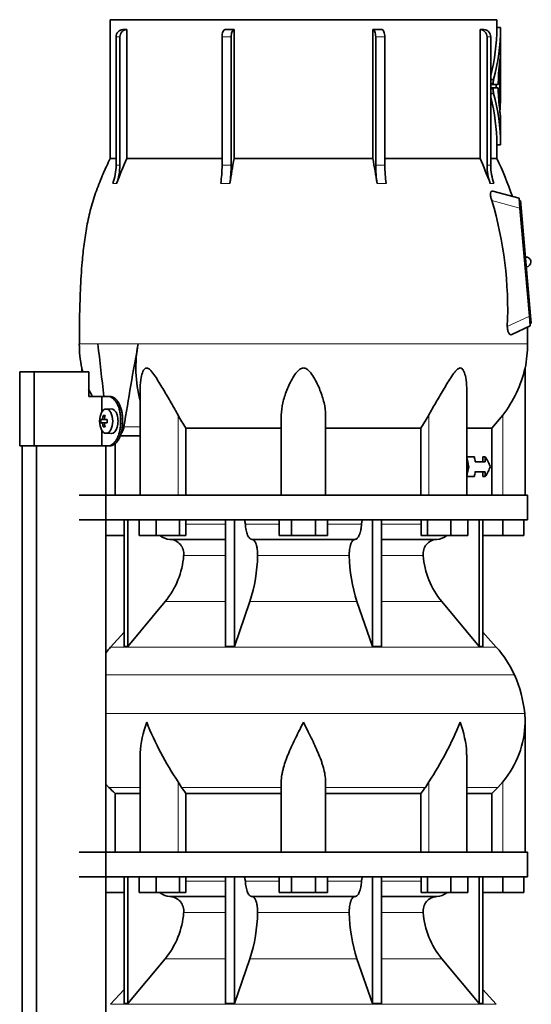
# Model space of a CAD drawing. Header units: millimetres. Extents: x 148 to 904, y -3609 to 2379.
# Tile 27 of 28: x 602 to 810, y 1573 to 1973. Entities that reach past the tile are written whole.
import ezdxf

# ---------------------------------------------------------------- set-up
doc = ezdxf.new("R2010")
doc.units = ezdxf.units.MM
for name, color, linetype in [('M5X8_UNI7687', 7, 'Continuous'), ('MID_134-17', 7, 'Continuous'), ('VSI134_DIFFUSORE', 7, 'Continuous'), ('VSI134_TERMINALE', 7, 'Continuous'), ('VSI134_TESTATA', 7, 'Continuous')]:
    doc.layers.add(name, color=color, linetype=linetype)

# ---------------------------------------------------------------- blocks, each defined once
blk = doc.blocks.new('SE3')
at = {"layer": 'M5X8_UNI7687', "color": 7, "linetype": 'Continuous', "lineweight": 35}
for p, q in [((639.24, 1815.18), (637.15, 1815.11)), ((635.98, 1812.52), (636.64, 1811.98)), ((635.08, 1810.88), (637.31, 1810.72)), ((635.08, 1809.49), (637.31, 1809.65)), ((635.98, 1807.85), (636.64, 1808.39)), ((636.82, 1810.9), (637.63, 1810.81)), ((637.63, 1809.56), (636.82, 1809.47)), ((637.15, 1805.25), (639.24, 1805.19))]:
    blk.add_line(p, q, dxfattribs=at)
at = {"layer": 'M5X8_UNI7687', "color": 4, "linetype": 'Continuous', "lineweight": 9}
for p, q in [((635.8, 1811.39), (636.59, 1811.31)), ((637.31, 1810.72), (635.53, 1810.89)), ((635.53, 1809.47), (637.31, 1809.65)), ((636.58, 1809.05), (635.8, 1808.98)), ((636.84, 1810.89), (637.63, 1810.81)), ((637.63, 1809.56), (636.84, 1809.47))]:
    blk.add_line(p, q, dxfattribs=at)
at = {"layer": 'M5X8_UNI7687', "color": 7, "linetype": 'Continuous', "lineweight": 35}
blk.add_arc((644.33, 1810.18), 9.27, 175.7167, 184.2833, dxfattribs=at)
blk.add_ellipse((637.19, 1810.18), major_axis=(0, 4.93), ratio=0.544639, dxfattribs=at)
for centre, major_axis, ratio, start_param, end_param in [((639.29, 1810.18), (0, -5), 0.544639, 0, 3.159643), ((644.56, 1810.18), (0, 10), 0.882948, 1.335108, 1.449667), ((642.64, 1807.12), (-7.92, 4.79), 0.318449, -0.559729, -0.410036), ((644.39, 1810.18), (0, 10), 0.788011, 1.335108, 1.449667), ((644.48, 1810.03), (-9.97, 0.73), 0.047468, -0.453089, -0.33853), ((644.48, 1810.34), (-9.97, -0.73), 0.047468, 0.33853, 0.453089), ((644.56, 1810.18), (0, -10), 0.882948, 4.833518, 4.948078), ((642.64, 1813.25), (-7.92, -4.79), 0.318449, 0.410036, 0.559729), ((644.39, 1810.18), (0, -10), 0.788011, 4.833518, 4.948078), ((644.48, 1810.03), (-9.97, 0.73), 0.047468, -0.809907, -0.695348), ((644.48, 1810.34), (-9.97, -0.73), 0.047468, 0.695348, 0.809907), ((637.3, 1811.22), (0.975, -0.099), 0.510424, 4.771824, 5.100533), ((637.3, 1809.15), (0.975, 0.099), 0.510424, 1.182652, 1.511361), ((640.97, 1810.18), (0, 9.26), 0.361923, 1.49595, 1.645642)]:
    blk.add_ellipse(centre, major_axis=major_axis, ratio=ratio, start_param=start_param, end_param=end_param, dxfattribs=at)
for points in [[(635.53, 1810.89), (635.54, 1810.89), (635.55, 1810.9), (635.57, 1810.9), (635.59, 1810.92), (635.62, 1810.93), (635.64, 1810.95), (635.66, 1810.98), (635.68, 1811.01), (635.7, 1811.04), (635.72, 1811.08), (635.73, 1811.12), (635.75, 1811.16), (635.76, 1811.2), (635.77, 1811.25), (635.78, 1811.29), (635.79, 1811.34), (635.8, 1811.37), (635.8, 1811.39)], [(636.57, 1811.39), (636.57, 1811.37), (636.57, 1811.34), (636.57, 1811.29), (636.57, 1811.25), (636.58, 1811.2), (636.59, 1811.16), (636.6, 1811.12), (636.61, 1811.08), (636.63, 1811.04), (636.65, 1811.01), (636.68, 1810.98), (636.7, 1810.95), (636.73, 1810.93), (636.75, 1810.92), (636.78, 1810.9), (636.81, 1810.9), (636.83, 1810.89), (636.84, 1810.89)], [(635.8, 1808.98), (635.8, 1808.99), (635.79, 1809.03), (635.78, 1809.08), (635.77, 1809.12), (635.76, 1809.16), (635.75, 1809.21), (635.73, 1809.25), (635.72, 1809.29), (635.7, 1809.33), (635.68, 1809.36), (635.66, 1809.39), (635.64, 1809.42), (635.62, 1809.44), (635.59, 1809.45), (635.57, 1809.46), (635.55, 1809.47), (635.54, 1809.47), (635.53, 1809.47)], [(636.84, 1809.47), (636.83, 1809.47), (636.81, 1809.47), (636.78, 1809.46), (636.75, 1809.45), (636.73, 1809.44), (636.7, 1809.42), (636.68, 1809.39), (636.65, 1809.36), (636.63, 1809.33), (636.61, 1809.29), (636.6, 1809.25), (636.59, 1809.21), (636.58, 1809.16), (636.57, 1809.12), (636.57, 1809.08), (636.57, 1809.03), (636.57, 1808.99), (636.57, 1808.98)]]:
    blk.add_open_spline(points, degree=3, dxfattribs=at)
at = {"layer": 'MID_134-17', "color": 7, "linetype": 'Continuous', "lineweight": 35}
for p, q in [((603.09, 1800.18), (603.09, -681.32)), ((608.89, 1800.18), (608.89, -681.32)), ((637.02, -681.32), (637.02, 1800.18)), ((637.09, 1780.18), (637.09, 1800.18)), ((637.09, 1635.18), (637.09, 1770.18)), ((637.09, 1490.18), (637.09, 1625.18))]:
    blk.add_line(p, q, dxfattribs=at)
at = {"layer": 'VSI134_DIFFUSORE', "color": 7, "linetype": 'Continuous', "lineweight": 35}
for p, q in [((808.29, 1780.18), (626.29, 1780.18)), ((808.29, 1770.18), (808.29, 1780.18)), ((626.29, 1770.18), (808.29, 1770.18)), ((644.46, 1770.18), (644.46, 1718.73)), ((645.99, 1770.18), (645.99, 1718.73)), ((650.53, 1763.78), (650.53, 1770.18)), ((657.47, 1763.78), (657.47, 1770.18)), ((666.95, 1763.78), (666.95, 1770.18)), ((669.49, 1763.78), (669.49, 1770.18)), ((685.59, 1770.18), (685.59, 1718.73)), ((689.28, 1770.18), (689.28, 1718.73)), ((707.47, 1763.78), (707.47, 1770.18)), ((712.38, 1763.78), (712.38, 1770.18)), ((722.19, 1763.78), (722.19, 1770.18)), ((727.1, 1763.78), (727.1, 1770.18)), ((745.29, 1770.18), (745.29, 1718.73)), ((748.98, 1770.18), (748.98, 1718.73)), ((765.08, 1763.78), (765.08, 1770.18)), ((767.62, 1763.78), (767.62, 1770.18)), ((777.1, 1763.78), (777.1, 1770.18)), ((784.04, 1763.78), (784.04, 1770.18)), ((788.58, 1770.18), (788.58, 1718.73)), ((790.11, 1770.18), (790.11, 1718.73)), ((798.29, 1763.78), (798.29, 1770.18)), ((806.79, 1763.78), (806.79, 1770.18)), ((644.46, 1763.78), (637.09, 1763.78)), ((657.47, 1763.78), (650.53, 1763.78)), ((666.95, 1763.78), (657.47, 1763.78)), ((669.49, 1763.78), (666.95, 1763.78)), ((712.38, 1763.78), (707.47, 1763.78)), ((722.19, 1763.78), (712.38, 1763.78)), ((727.1, 1763.78), (722.19, 1763.78)), ((767.62, 1763.78), (765.08, 1763.78)), ((777.1, 1763.78), (767.62, 1763.78)), ((784.04, 1763.78), (777.1, 1763.78)), ((798.29, 1763.78), (790.11, 1763.78)), ((806.79, 1763.78), (798.29, 1763.78)), ((663.11, 1762.18), (685.59, 1762.18)), ((696.38, 1762.18), (738.2, 1762.18)), ((748.98, 1762.18), (771.46, 1762.18)), ((645.99, 1718.73), (661.14, 1736.94)), ((689.28, 1718.73), (695.56, 1736.94)), ((739.01, 1736.94), (745.29, 1718.73)), ((773.43, 1736.94), (788.58, 1718.73)), ((644.46, 1724.5), (638.99, 1718.43)), ((795.58, 1718.43), (790.11, 1724.5)), ((644.46, 1718.73), (645.99, 1718.73)), ((685.59, 1718.73), (689.28, 1718.73)), ((745.29, 1718.73), (748.98, 1718.73)), ((788.58, 1718.73), (790.11, 1718.73)), ((807.29, 1635.18), (807.29, 1687.92)), ((651.01, 1674.54), (651.01, 1635.18)), ((783.56, 1635.18), (783.56, 1674.54)), ((667.8, 1661.48), (666.37, 1663.78)), ((708.29, 1635.18), (708.29, 1663.78)), ((726.29, 1635.18), (726.29, 1663.78)), ((768.2, 1663.78), (766.78, 1661.48)), ((798.29, 1663.78), (796.28, 1661.48)), ((638.3, 1661.48), (637.09, 1662.86)), ((640.81, 1659.04), (651.01, 1659.04)), ((640.81, 1635.18), (640.81, 1659.04)), ((669.58, 1659.04), (708.29, 1659.04)), ((669.58, 1635.18), (669.58, 1659.04)), ((726.29, 1659.04), (765, 1659.04)), ((765, 1659.04), (765, 1635.18)), ((783.56, 1659.04), (793.76, 1659.04)), ((793.76, 1659.04), (793.76, 1635.18)), ((808.29, 1635.18), (626.29, 1635.18)), ((808.29, 1625.18), (808.29, 1635.18)), ((626.29, 1625.18), (808.29, 1625.18)), ((644.46, 1625.18), (644.46, 1573.73)), ((645.99, 1625.18), (645.99, 1573.73)), ((650.53, 1618.78), (650.53, 1625.18)), ((657.47, 1618.78), (657.47, 1625.18)), ((666.95, 1618.78), (666.95, 1625.18)), ((669.49, 1618.78), (669.49, 1625.18)), ((685.59, 1625.18), (685.59, 1573.73)), ((689.28, 1625.18), (689.28, 1573.73)), ((707.47, 1618.78), (707.47, 1625.18)), ((712.38, 1618.78), (712.38, 1625.18)), ((722.19, 1618.78), (722.19, 1625.18)), ((727.1, 1618.78), (727.1, 1625.18)), ((745.29, 1625.18), (745.29, 1573.73)), ((748.98, 1625.18), (748.98, 1573.73)), ((765.08, 1618.78), (765.08, 1625.18)), ((767.62, 1618.78), (767.62, 1625.18)), ((777.1, 1618.78), (777.1, 1625.18)), ((784.04, 1618.78), (784.04, 1625.18)), ((788.58, 1625.18), (788.58, 1573.73)), ((790.11, 1625.18), (790.11, 1573.73)), ((798.29, 1618.78), (798.29, 1625.18)), ((806.79, 1618.78), (806.79, 1625.18)), ((644.46, 1618.78), (637.09, 1618.78)), ((657.47, 1618.78), (650.53, 1618.78)), ((666.95, 1618.78), (657.47, 1618.78)), ((663.11, 1617.18), (685.59, 1617.18)), ((669.49, 1618.78), (666.95, 1618.78)), ((696.38, 1617.18), (738.2, 1617.18)), ((712.38, 1618.78), (707.47, 1618.78)), ((722.19, 1618.78), (712.38, 1618.78)), ((727.1, 1618.78), (722.19, 1618.78)), ((748.98, 1617.18), (771.46, 1617.18)), ((767.62, 1618.78), (765.08, 1618.78)), ((777.1, 1618.78), (767.62, 1618.78)), ((784.04, 1618.78), (777.1, 1618.78)), ((798.29, 1618.78), (790.11, 1618.78)), ((806.79, 1618.78), (798.29, 1618.78)), ((645.99, 1573.73), (661.14, 1591.94)), ((689.28, 1573.73), (695.56, 1591.94)), ((739.01, 1591.94), (745.29, 1573.73)), ((773.43, 1591.94), (788.58, 1573.73)), ((644.46, 1579.5), (638.99, 1573.43)), ((795.58, 1573.43), (790.11, 1579.5)), ((644.46, 1573.73), (645.99, 1573.73)), ((685.59, 1573.73), (689.28, 1573.73)), ((745.29, 1573.73), (748.98, 1573.73)), ((788.58, 1573.73), (790.11, 1573.73))]:
    blk.add_line(p, q, dxfattribs=at)
at = {"layer": 'VSI134_DIFFUSORE', "color": 4, "linetype": 'Continuous', "lineweight": 9}
for p, q in [((669.49, 1768.41), (685.59, 1768.41)), ((693.71, 1768.41), (707.47, 1768.41)), ((727.1, 1768.41), (740.86, 1768.41)), ((748.98, 1768.41), (765.08, 1768.41)), ((685.59, 1755.64), (668.66, 1755.64)), ((735.9, 1755.64), (698.68, 1755.64)), ((765.91, 1755.64), (748.98, 1755.64)), ((661.14, 1736.94), (685.59, 1736.94)), ((695.56, 1736.94), (739.01, 1736.94)), ((748.98, 1736.94), (773.43, 1736.94)), ((638.99, 1718.43), (795.58, 1718.43)), ((802.95, 1707.17), (637.09, 1707.17)), ((637.09, 1691.54), (807.11, 1691.54)), ((666.37, 1635.18), (666.37, 1663.78)), ((768.2, 1635.18), (768.2, 1663.78)), ((798.29, 1635.18), (798.29, 1663.78)), ((651.01, 1661.48), (638.3, 1661.48)), ((708.29, 1661.48), (667.8, 1661.48)), ((726.29, 1661.48), (766.78, 1661.48)), ((783.56, 1661.48), (796.28, 1661.48)), ((669.49, 1623.41), (685.59, 1623.41)), ((693.71, 1623.41), (707.47, 1623.41)), ((727.1, 1623.41), (740.86, 1623.41)), ((748.98, 1623.41), (765.08, 1623.41)), ((685.59, 1610.64), (668.66, 1610.64)), ((735.9, 1610.64), (698.68, 1610.64)), ((765.91, 1610.64), (748.98, 1610.64)), ((661.14, 1591.94), (685.59, 1591.94)), ((695.56, 1591.94), (739.01, 1591.94)), ((748.98, 1591.94), (773.43, 1591.94)), ((638.99, 1573.43), (795.58, 1573.43))]:
    blk.add_line(p, q, dxfattribs=at)
at = {"layer": 'VSI134_DIFFUSORE', "color": 7, "linetype": 'Continuous', "lineweight": 35}
for centre, radius, start, end in [((663.34, 1768.86), 6.68, 230.2819, 268.0094), ((771.22, 1768.87), 6.69, 272.0607, 309.722), ((662.83, 1756.32), 5.87, 353.3223, 87.2173), ((771.72, 1756.34), 5.85, 92.5772, 186.8833), ((635.35, 1758.16), 33.4, 320.5472, 355.6594), ((633.72, 1756.84), 64.97, 342.1602, 358.9354), ((802.36, 1757.09), 66.48, 181.2569, 197.6475), ((799.32, 1758.21), 33.51, 184.3996, 219.3938), ((671.69, 1688.98), 44, 138, 141.8316), ((762.89, 1688.98), 44, 24.4088, 42), ((758.33, 1686.92), 49, 5.4174, 24.4088), ((768.79, 1687.91), 38.5, 359.9671, 5.4174), ((779.47, 1738.85), 135.74, 202.0412, 213.5763), ((655.1, 1738.85), 135.74, 326.4237, 337.9588), ((768.63, 1688.58), 38.66, 320.0894, 359.0042), ((700.91, 1683.7), 39.88, 213.8582, 218.2062), ((733.66, 1683.7), 39.88, 321.7938, 326.1418), ((663.34, 1623.86), 6.68, 230.2819, 268.0094), ((662.83, 1611.32), 5.87, 353.3223, 87.2173), ((771.72, 1611.34), 5.85, 92.5772, 186.8833), ((771.22, 1623.87), 6.69, 272.0607, 309.722), ((635.35, 1613.16), 33.4, 320.5472, 355.6594), ((633.72, 1611.84), 64.97, 342.1602, 358.9354), ((802.36, 1612.09), 66.48, 181.2569, 197.6475), ((799.32, 1613.21), 33.51, 184.3996, 219.3938)]:
    blk.add_arc(centre, radius, start, end, dxfattribs=at)
for points, knots in [([(692.95, 1770.18), (693, 1770.18), (693.05, 1770.17), (693.14, 1770.13), (693.18, 1770.1), (693.31, 1769.97), (693.39, 1769.84), (693.53, 1769.51), (693.59, 1769.32), (693.68, 1768.89), (693.7, 1768.65), (693.71, 1768.41)], [0, 0, 0, 0, 0.125, 0.125, 0.25, 0.25, 0.5, 0.5, 0.75, 0.75, 1, 1, 1, 1]), ([(696.38, 1762.18), (696.22, 1762.18), (696.05, 1762.22), (695.81, 1762.34), (695.73, 1762.39), (695.58, 1762.5), (695.5, 1762.57), (695.27, 1762.79), (695.12, 1762.98), (694.84, 1763.43), (694.71, 1763.68), (694.47, 1764.24), (694.36, 1764.56), (694.16, 1765.23), (694.07, 1765.59), (693.92, 1766.34), (693.86, 1766.74), (693.77, 1767.56), (693.73, 1767.98), (693.71, 1768.41)], [0, 0, 0, 0, 0.125, 0.125, 0.1875, 0.1875, 0.25, 0.25, 0.375, 0.375, 0.5, 0.5, 0.625, 0.625, 0.75, 0.75, 0.875, 0.875, 1, 1, 1, 1]), ([(740.86, 1768.41), (740.84, 1767.98), (740.81, 1767.56), (740.74, 1766.95), (740.71, 1766.75), (740.65, 1766.36), (740.61, 1766.16), (740.5, 1765.59), (740.41, 1765.24), (740.27, 1764.73), (740.21, 1764.57), (740.1, 1764.26), (740.04, 1764.11), (739.86, 1763.68), (739.73, 1763.43), (739.45, 1762.99), (739.3, 1762.8), (739, 1762.49), (738.84, 1762.38), (738.52, 1762.22), (738.36, 1762.18), (738.2, 1762.18)], [0, 0, 0, 0, 0.125, 0.125, 0.1875, 0.1875, 0.25, 0.25, 0.375, 0.375, 0.4375, 0.4375, 0.5, 0.5, 0.625, 0.625, 0.75, 0.75, 0.875, 0.875, 1, 1, 1, 1]), ([(740.86, 1768.41), (740.87, 1768.65), (740.9, 1768.88), (740.96, 1769.21), (740.99, 1769.31), (741.04, 1769.5), (741.07, 1769.59), (741.14, 1769.76), (741.18, 1769.83), (741.26, 1769.95), (741.3, 1770.01), (741.39, 1770.1), (741.44, 1770.13), (741.53, 1770.17), (741.57, 1770.18), (741.62, 1770.18)], [0, 0, 0, 0, 0.25, 0.25, 0.375, 0.375, 0.5, 0.5, 0.625, 0.625, 0.75, 0.75, 0.875, 0.875, 1, 1, 1, 1]), ([(696.38, 1762.18), (696.46, 1762.18), (696.54, 1762.17), (696.7, 1762.13), (696.78, 1762.1), (697.01, 1761.97), (697.16, 1761.84), (697.45, 1761.51), (697.59, 1761.3), (697.78, 1760.94), (697.85, 1760.81), (697.97, 1760.53), (698.02, 1760.38), (698.19, 1759.93), (698.28, 1759.59), (698.4, 1759.06), (698.44, 1758.87), (698.51, 1758.49), (698.54, 1758.3), (698.61, 1757.71), (698.65, 1757.3), (698.69, 1756.47), (698.69, 1756.05), (698.68, 1755.64)], [0, 0, 0, 0, 0.0625, 0.0625, 0.125, 0.125, 0.25, 0.25, 0.375, 0.375, 0.4375, 0.4375, 0.5, 0.5, 0.625, 0.625, 0.6875, 0.6875, 0.75, 0.75, 0.875, 0.875, 1, 1, 1, 1]), ([(735.9, 1755.64), (735.88, 1756.05), (735.89, 1756.47), (735.92, 1757.09), (735.93, 1757.29), (735.96, 1757.7), (735.99, 1757.9), (736.06, 1758.49), (736.13, 1758.87), (736.25, 1759.41), (736.3, 1759.58), (736.39, 1759.92), (736.49, 1760.24), (736.61, 1760.53), (736.72, 1760.81), (736.79, 1760.94), (736.98, 1761.3), (737.12, 1761.51), (737.41, 1761.84), (737.57, 1761.97), (737.88, 1762.14), (738.04, 1762.18), (738.2, 1762.18)], [0, 0, 0, 0, 0.125, 0.125, 0.1875, 0.1875, 0.25, 0.25, 0.375, 0.375, 0.4375, 0.4375, 0.5, 0.5625, 0.5625, 0.625, 0.625, 0.75, 0.75, 0.875, 0.875, 1, 1, 1, 1]), ([(651.01, 1674.53), (651.01, 1674.86), (651.02, 1675.18), (651.17, 1679.55), (652.15, 1683.76), (653.65, 1687.91)], [0.4601729, 0.4601729, 0.4601729, 0.4601729, 0.5, 0.5, 1, 1, 1, 1]), ([(708.29, 1663.78), (708.29, 1664.7), (708.38, 1665.63), (708.62, 1667.08), (708.71, 1667.57), (708.93, 1668.54), (709.06, 1669.03), (709.47, 1670.51), (709.79, 1671.5), (710.34, 1673), (710.53, 1673.51), (710.92, 1674.53), (711.13, 1675.04), (712.21, 1677.6), (713.16, 1679.64), (714.67, 1682.73), (715.18, 1683.75), (715.96, 1685.31), (716.23, 1685.83), (716.62, 1686.61), (716.82, 1687), (717.02, 1687.39), (717.15, 1687.65), (717.22, 1687.78), (717.29, 1687.91)], [0, 0, 0, 0, 0.125, 0.125, 0.1875, 0.1875, 0.25, 0.25, 0.375, 0.375, 0.4375, 0.4375, 0.5, 0.5, 0.75, 0.75, 0.875, 0.875, 0.9375, 0.9375, 0.96875, 0.984375, 0.984375, 1, 1, 1, 1]), ([(726.29, 1663.78), (726.29, 1664.7), (726.2, 1665.63), (725.88, 1667.53), (725.66, 1668.5), (725.25, 1669.98), (725.1, 1670.48), (724.78, 1671.48), (724.61, 1671.98), (724.07, 1673.49), (723.67, 1674.49), (722.82, 1676.52), (722.37, 1677.54), (721.43, 1679.59), (720.93, 1680.63), (719.92, 1682.71), (719.4, 1683.74), (718.61, 1685.3), (718.35, 1685.82), (717.95, 1686.6), (717.82, 1686.87), (717.55, 1687.39), (717.42, 1687.65), (717.29, 1687.91)], [0, 0, 0, 0, 0.125, 0.125, 0.25, 0.25, 0.3125, 0.3125, 0.375, 0.375, 0.5, 0.5, 0.625, 0.625, 0.75, 0.75, 0.875, 0.875, 0.9375, 0.9375, 0.96875, 0.96875, 1, 1, 1, 1]), ([(783.56, 1674.53), (783.56, 1674.86), (783.56, 1675.18), (783.41, 1679.55), (782.42, 1683.76), (780.93, 1687.91)], [0.4601729, 0.4601729, 0.4601729, 0.4601729, 0.5, 0.5, 1, 1, 1, 1]), ([(692.95, 1625.18), (693, 1625.18), (693.05, 1625.17), (693.14, 1625.13), (693.18, 1625.1), (693.31, 1624.97), (693.39, 1624.84), (693.53, 1624.51), (693.59, 1624.32), (693.68, 1623.89), (693.7, 1623.65), (693.71, 1623.41)], [0, 0, 0, 0, 0.125, 0.125, 0.25, 0.25, 0.5, 0.5, 0.75, 0.75, 1, 1, 1, 1]), ([(696.38, 1617.18), (696.22, 1617.18), (696.05, 1617.22), (695.81, 1617.34), (695.73, 1617.39), (695.58, 1617.5), (695.5, 1617.57), (695.27, 1617.79), (695.12, 1617.98), (694.84, 1618.43), (694.71, 1618.68), (694.47, 1619.24), (694.36, 1619.56), (694.16, 1620.23), (694.07, 1620.59), (693.92, 1621.34), (693.86, 1621.74), (693.77, 1622.56), (693.73, 1622.98), (693.71, 1623.41)], [0, 0, 0, 0, 0.125, 0.125, 0.1875, 0.1875, 0.25, 0.25, 0.375, 0.375, 0.5, 0.5, 0.625, 0.625, 0.75, 0.75, 0.875, 0.875, 1, 1, 1, 1]), ([(740.86, 1623.41), (740.84, 1622.98), (740.81, 1622.56), (740.74, 1621.95), (740.71, 1621.75), (740.65, 1621.36), (740.61, 1621.16), (740.5, 1620.59), (740.41, 1620.24), (740.27, 1619.73), (740.21, 1619.57), (740.1, 1619.26), (740.04, 1619.11), (739.86, 1618.68), (739.73, 1618.43), (739.45, 1617.99), (739.3, 1617.8), (739, 1617.49), (738.84, 1617.38), (738.52, 1617.22), (738.36, 1617.18), (738.2, 1617.18)], [0, 0, 0, 0, 0.125, 0.125, 0.1875, 0.1875, 0.25, 0.25, 0.375, 0.375, 0.4375, 0.4375, 0.5, 0.5, 0.625, 0.625, 0.75, 0.75, 0.875, 0.875, 1, 1, 1, 1]), ([(740.86, 1623.41), (740.87, 1623.65), (740.9, 1623.88), (740.96, 1624.21), (740.99, 1624.31), (741.04, 1624.5), (741.07, 1624.59), (741.14, 1624.76), (741.18, 1624.83), (741.26, 1624.95), (741.3, 1625.01), (741.39, 1625.1), (741.44, 1625.13), (741.53, 1625.17), (741.57, 1625.18), (741.62, 1625.18)], [0, 0, 0, 0, 0.25, 0.25, 0.375, 0.375, 0.5, 0.5, 0.625, 0.625, 0.75, 0.75, 0.875, 0.875, 1, 1, 1, 1]), ([(696.38, 1617.18), (696.46, 1617.18), (696.54, 1617.17), (696.7, 1617.13), (696.78, 1617.1), (697.01, 1616.97), (697.16, 1616.84), (697.45, 1616.51), (697.59, 1616.3), (697.78, 1615.94), (697.85, 1615.81), (697.97, 1615.53), (698.02, 1615.38), (698.19, 1614.93), (698.28, 1614.59), (698.4, 1614.06), (698.44, 1613.87), (698.51, 1613.49), (698.54, 1613.3), (698.61, 1612.71), (698.65, 1612.3), (698.69, 1611.47), (698.69, 1611.05), (698.68, 1610.64)], [0, 0, 0, 0, 0.0625, 0.0625, 0.125, 0.125, 0.25, 0.25, 0.375, 0.375, 0.4375, 0.4375, 0.5, 0.5, 0.625, 0.625, 0.6875, 0.6875, 0.75, 0.75, 0.875, 0.875, 1, 1, 1, 1]), ([(735.9, 1610.64), (735.88, 1611.05), (735.89, 1611.47), (735.92, 1612.09), (735.93, 1612.29), (735.96, 1612.7), (735.99, 1612.9), (736.06, 1613.49), (736.13, 1613.87), (736.25, 1614.41), (736.3, 1614.58), (736.39, 1614.92), (736.49, 1615.24), (736.61, 1615.53), (736.72, 1615.81), (736.79, 1615.94), (736.98, 1616.3), (737.12, 1616.51), (737.41, 1616.84), (737.57, 1616.97), (737.88, 1617.14), (738.04, 1617.18), (738.2, 1617.18)], [0, 0, 0, 0, 0.125, 0.125, 0.1875, 0.1875, 0.25, 0.25, 0.375, 0.375, 0.4375, 0.4375, 0.5, 0.5625, 0.5625, 0.625, 0.625, 0.75, 0.75, 0.875, 0.875, 1, 1, 1, 1])]:
    blk.add_open_spline(points, degree=3, knots=knots, dxfattribs=at)
for points in [[(640.81, 1659.04), (639.94, 1659.82), (639.1, 1660.64), (638.3, 1661.48)], [(796.28, 1661.48), (795.47, 1660.64), (794.63, 1659.82), (793.76, 1659.04)]]:
    blk.add_open_spline(points, degree=3, dxfattribs=at)
at = {"layer": 'VSI134_TERMINALE', "color": 7, "linetype": 'Continuous', "lineweight": 35}
for p, q in [((608.01, 1830.18), (602.08, 1830.18)), ((602.08, 1800.18), (602.08, 1830.18)), ((630.1, 1830.18), (608.01, 1830.18)), ((608.01, 1800.18), (608.01, 1830.18)), ((630.1, 1830.18), (630.1, 1820.18)), ((635.41, 1820.18), (630.1, 1820.18)), ((635.41, 1820.18), (635.41, 1813.86)), ((637.97, 1820.18), (635.41, 1820.18)), ((637.97, 1820.18), (638.77, 1820.18)), ((643.04, 1809.18), (643.04, 1811.18)), ((643.84, 1809.18), (643.84, 1811.18)), ((635.41, 1806.51), (635.41, 1800.18)), ((608.01, 1800.18), (602.08, 1800.18)), ((635.41, 1800.18), (608.01, 1800.18)), ((637.97, 1800.18), (635.41, 1800.18)), ((638.77, 1800.18), (637.97, 1800.18))]:
    blk.add_line(p, q, dxfattribs=at)
at = {"layer": 'VSI134_TERMINALE', "color": 4, "linetype": 'Continuous', "lineweight": 9}
for p, q in [((643.04, 1811.18), (643.84, 1811.18)), ((643.84, 1809.18), (643.04, 1809.18))]:
    blk.add_line(p, q, dxfattribs=at)
at = {"layer": 'VSI134_TERMINALE', "color": 7, "linetype": 'Continuous', "lineweight": 35}
for points in [[(643.04, 1811.18), (643.04, 1811.78), (643, 1812.36), (642.9, 1813.23), (642.86, 1813.51), (642.75, 1814.08), (642.69, 1814.36), (642.49, 1815.18), (642.33, 1815.69), (641.94, 1816.67), (641.72, 1817.14), (641.24, 1817.97), (640.98, 1818.34), (640.56, 1818.83), (640.41, 1818.98), (640.12, 1819.26), (639.83, 1819.51), (639.52, 1819.71), (639.21, 1819.88), (639.06, 1819.95), (638.59, 1820.13), (638.28, 1820.18), (637.97, 1820.18)], [(638.77, 1820.18), (639.08, 1820.18), (639.39, 1820.13), (639.85, 1819.96), (640.01, 1819.89), (640.31, 1819.71), (640.47, 1819.61), (640.92, 1819.28), (641.21, 1819), (641.77, 1818.35), (642.03, 1817.97), (642.51, 1817.14), (642.73, 1816.69), (643.02, 1815.95), (643.12, 1815.69), (643.28, 1815.18), (643.43, 1814.64), (643.55, 1814.09), (643.65, 1813.53), (643.7, 1813.24), (643.8, 1812.37), (643.84, 1811.78), (643.84, 1811.18)], [(637.97, 1800.18), (638.28, 1800.18), (638.59, 1800.24), (639.05, 1800.41), (639.21, 1800.48), (639.51, 1800.65), (639.67, 1800.75), (640.12, 1801.09), (640.41, 1801.37), (640.97, 1802.02), (641.23, 1802.4), (641.72, 1803.23), (641.93, 1803.68), (642.23, 1804.42), (642.32, 1804.67), (642.48, 1805.19), (642.63, 1805.72), (642.75, 1806.28), (642.85, 1806.84), (642.9, 1807.13), (643, 1808), (643.04, 1808.59), (643.04, 1809.18)], [(643.84, 1809.18), (643.84, 1808.59), (643.8, 1808), (643.7, 1807.14), (643.65, 1806.86), (643.55, 1806.29), (643.49, 1806.01), (643.29, 1805.19), (643.12, 1804.67), (642.74, 1803.7), (642.52, 1803.23), (642.04, 1802.4), (641.78, 1802.03), (641.36, 1801.54), (641.21, 1801.38), (640.92, 1801.11), (640.63, 1800.86), (640.32, 1800.66), (640.02, 1800.49), (639.86, 1800.42), (639.39, 1800.24), (639.08, 1800.18), (638.77, 1800.18)]]:
    blk.add_open_spline(points, degree=3, knots=[0, 0, 0, 0, 0.125, 0.125, 0.1875, 0.1875, 0.25, 0.25, 0.375, 0.375, 0.5, 0.5, 0.625, 0.625, 0.6875, 0.6875, 0.75, 0.8125, 0.8125, 0.875, 0.875, 1, 1, 1, 1], dxfattribs=at)
at = {"layer": 'VSI134_TESTATA', "color": 7, "linetype": 'Continuous', "lineweight": 35}
for p, q in [((795.79, 1973.18), (638.79, 1973.18)), ((638.79, 1973.18), (638.79, 1916.84)), ((795.79, 1969.97), (795.79, 1973.18)), ((644.02, 1969.18), (645.55, 1969.18)), ((645.55, 1969.18), (645.55, 1916.84)), ((689.1, 1969.18), (689.1, 1916.84)), ((745.47, 1916.84), (745.47, 1969.18)), ((789.02, 1916.84), (789.02, 1969.18)), ((797.31, 1969.97), (795.79, 1969.97)), ((797.29, 1958.11), (797.29, 1969.97)), ((641.22, 1914.07), (641.22, 1966.18)), ((642.76, 1966.18), (642.76, 1914.07)), ((684.25, 1914.07), (684.25, 1966.18)), ((687.95, 1966.18), (687.95, 1914.07)), ((746.63, 1914.07), (746.63, 1966.18)), ((750.32, 1966.18), (750.32, 1914.07)), ((791.82, 1914.07), (791.82, 1966.18)), ((793.35, 1966.18), (793.35, 1914.07)), ((797.29, 1957.75), (797.29, 1957.75)), ((797.29, 1941.97), (797.29, 1957.75)), ((797.03, 1937.02), (797.03, 1952.76)), ((797.29, 1942.29), (797.29, 1952.59)), ((793.35, 1948.93), (794.48, 1948.93)), ((794.45, 1946.83), (793.35, 1946.83)), ((796.3, 1946.83), (794.45, 1946.83)), ((795.53, 1946.83), (795.53, 1945.54)), ((796.38, 1947.52), (796.38, 1947.3)), ((797.22, 1950.2), (797.22, 1950.71)), ((797.29, 1950.71), (797.22, 1950.71)), ((797.28, 1947.62), (797.28, 1950.21)), ((794.44, 1945.54), (793.35, 1945.54)), ((793.35, 1943.28), (794.49, 1943.28)), ((794.44, 1945.54), (796.3, 1945.54)), ((796.38, 1945.07), (796.38, 1944.85)), ((797.22, 1938.3), (797.22, 1945.08)), ((797.29, 1922.4), (797.29, 1934.21)), ((795.79, 1922.4), (797.31, 1922.4)), ((795.79, 1916.84), (795.79, 1922.4)), ((641.22, 1916.84), (638.79, 1916.84)), ((645.55, 1916.84), (684.25, 1916.84)), ((689.1, 1916.84), (745.47, 1916.84)), ((750.32, 1916.84), (789.02, 1916.84)), ((793.35, 1916.84), (795.79, 1916.84)), ((804.86, 1900.68), (794.23, 1903.53)), ((805.21, 1896.69), (804.86, 1900.68)), ((805.45, 1899.74), (804.95, 1899.69)), ((805.45, 1899.74), (805.71, 1896.75)), ((809.05, 1852.86), (805.21, 1896.69)), ((805.71, 1896.75), (809.54, 1852.92)), ((809.39, 1848.88), (809.05, 1852.86)), ((809.54, 1852.92), (809.8, 1849.93)), ((801.85, 1845.36), (809.39, 1848.88)), ((808.28, 1841.6), (808.21, 1848.32)), ((809.8, 1849.93), (809.31, 1849.88)), ((627.29, 1831.77), (627.29, 1830.18)), ((807.29, 1780.18), (807.29, 1831.77)), ((651.01, 1823.69), (651.01, 1780.18)), ((783.56, 1780.18), (783.56, 1823.7)), ((708.29, 1780.18), (708.29, 1812.65)), ((726.29, 1780.18), (726.29, 1812.65)), ((768.2, 1812.65), (765, 1807.37)), ((798.29, 1812.65), (793.76, 1807.37)), ((669.58, 1807.37), (708.29, 1807.37)), ((669.58, 1780.18), (669.58, 1807.37)), ((726.29, 1807.37), (765, 1807.37)), ((765, 1807.37), (765, 1780.18)), ((783.56, 1807.37), (793.76, 1807.37)), ((793.76, 1807.37), (793.76, 1780.18)), ((642.87, 1804.18), (651.01, 1804.18)), ((640.81, 1780.18), (640.81, 1801.14)), ((783.56, 1795.68), (783.63, 1795.68)), ((786.73, 1795.68), (783.63, 1795.68)), ((790.19, 1793.68), (790.19, 1795.68)), ((790.19, 1795.68), (791.11, 1795.68)), ((791.11, 1795.68), (791.11, 1793.68)), ((783.56, 1791.68), (784.4, 1791.68)), ((791.11, 1793.68), (787.06, 1793.68)), ((783.56, 1787.68), (783.63, 1787.68)), ((786.73, 1787.68), (783.63, 1787.68)), ((791.11, 1789.68), (787.06, 1789.68)), ((790.19, 1787.68), (790.19, 1789.68)), ((790.19, 1787.68), (791.11, 1787.68)), ((791.11, 1789.68), (791.11, 1787.68))]:
    blk.add_line(p, q, dxfattribs=at)
at = {"layer": 'VSI134_TESTATA', "color": 4, "linetype": 'Continuous', "lineweight": 9}
for p, q in [((797.29, 1969.82), (795.79, 1969.82)), ((642.76, 1966.18), (641.22, 1966.18)), ((687.95, 1966.18), (684.25, 1966.18)), ((750.32, 1966.18), (746.63, 1966.18)), ((793.35, 1966.18), (791.82, 1966.18)), ((797.03, 1952.76), (796.66, 1952.76)), ((797.04, 1953.15), (796.7, 1953.15)), ((797.27, 1952.59), (797.29, 1952.59)), ((794.31, 1947.38), (793.35, 1947.38)), ((797.27, 1950.6), (797.22, 1950.6)), ((794.3, 1945.03), (793.35, 1945.03)), ((797.29, 1942.29), (797.22, 1942.29)), ((797.29, 1941.93), (797.22, 1941.93)), ((797.29, 1922.54), (795.79, 1922.54)), ((640.3, 1906.74), (639.92, 1906.69)), ((640.3, 1906.74), (641.46, 1906.69)), ((684.63, 1906.74), (683.71, 1906.69)), ((684.63, 1906.74), (687.41, 1906.69)), ((748.08, 1906.74), (747.17, 1906.69)), ((748.08, 1906.74), (750.86, 1906.69)), ((793.5, 1906.74), (793.12, 1906.69)), ((793.5, 1906.74), (794.65, 1906.69)), ((805.21, 1896.69), (793.77, 1899.76)), ((805.71, 1896.75), (805.21, 1896.7)), ((800.06, 1848.67), (809.05, 1852.86)), ((809.54, 1852.92), (809.05, 1852.87)), ((634.19, 1841.61), (626.29, 1841.61)), ((633.83, 1841.6), (634.19, 1841.61)), ((634.19, 1841.61), (651.38, 1841.61)), ((651.38, 1841.6), (650.2, 1841.6)), ((651.38, 1841.6), (808.29, 1841.6)), ((666.37, 1780.18), (666.37, 1812.65)), ((768.2, 1780.18), (768.2, 1812.65)), ((798.29, 1780.18), (798.29, 1812.65)), ((644.4, 1807.89), (651.01, 1807.89))]:
    blk.add_line(p, q, dxfattribs=at)
at = {"layer": 'VSI134_TESTATA', "color": 7, "linetype": 'Continuous', "lineweight": 35}
for centre, radius, start, end in [((789.79, 616.75), 1352.43, 89.96758, 90.03242), ((715.2, 1970.2), 80.59, 345.9095, 359.7321), ((715.14, 1970.2), 82.15, 344.9898, 359.7358), ((803.06, 1969.86), 7.28, 179.1046, 180.2708), ((804.7, 1969.86), 7.42, 179.1214, 180.2657), ((884.12, 1945.56), 87.76, 172.0392, 178.7216), ((799.91, 1957.64), 2.62, 177.5536, 180.0422), ((801.5, 1952.79), 4.47, 175.3857, 180.3363), ((806.16, 1950.74), 8.94, 177.7058, 180.1487), ((801.57, 1947.36), 7.26, 167.5582, 179.8399), ((766.32, 1947.57), 30.96, 359.3581, 0.0868), ((800.43, 1944.8), 6.14, 177.8102, 194.3701), ((716.83, 1922.24), 80.46, 0.2159, 15.1552), ((875.59, 1946.3), 79.22, 181.0495, 187.0172), ((805.89, 1945.11), 8.67, 177.5714, 180.174), ((716.86, 1922.24), 78.93, 0.2176, 14.2541), ((473.58, 1942.04), 323.71, 359.9799, 0.044), ((802.29, 1936.03), 5.22, 175.4684, 184.8086), ((823.41, 1938.77), 26.52, 186.8163, 187.4797), ((824.62, 1938.94), 27.74, 186.9326, 189.8061), ((790.04, 1938.25), 7.18, 357.0176, 0.3416), ((804.88, 1922.51), 7.6, 179.748, 180.8649), ((851.64, 1827.77), 224.52, 156.6256, 159.4185), ((1132.49, 1837.51), 450.42, 169.8554, 171.1641), ((302.09, 1837.51), 450.42, 8.8359, 10.1446), ((582.93, 1827.77), 224.52, 20.5815, 23.3744), ((619.7, 1914.06), 21.52, 339.9832, 0.0362), ((621.23, 1914.06), 21.52, 339.9832, 0.0362), ((634.55, 1913.99), 49.7, 351.5576, 0.096), ((638.24, 1913.99), 49.7, 351.5576, 0.096), ((796.33, 1913.99), 49.7, 179.904, 188.4424), ((800.03, 1913.99), 49.7, 179.904, 188.4424), ((813.34, 1914.06), 21.52, 179.9638, 200.0168), ((814.87, 1914.06), 21.52, 179.9638, 200.0168), ((645.57, 1855.58), 154.64, 357.4417, 16.5999), ((807.63, 1874.83), 2, 0, 95), ((807.63, 1874.83), 2, 275, 0), ((675.15, 1841.6), 48.86, 179.997, 191.614), ((700.6, 1831.87), 51.33, 169.0652, 194.946), ((759.43, 1841.6), 48.86, 348.3836, 359.9992), ((677.54, 1843.75), 51.67, 193.411, 195.1814), ((757.03, 1843.75), 51.67, 322.9908, 346.589), ((677.54, 1843.75), 51.67, 203.2666, 207.1452), ((709.18, 1834.98), 48.27, 207.5442, 214.882)]:
    blk.add_arc(centre, radius, start, end, dxfattribs=at)
at = {"layer": 'VSI134_TESTATA', "color": 4, "linetype": 'Continuous', "lineweight": 9}
for centre, radius, start, end in [((641.99, 1908.21), 5.91, 82.5651, 97.4349), ((686.1, 1879.79), 34.33, 86.9151, 93.0849), ((748.48, 1879.79), 34.33, 86.9151, 93.0849), ((792.58, 1908.21), 5.91, 82.5651, 97.4349)]:
    blk.add_arc(centre, radius, start, end, dxfattribs=at)
at = {"layer": 'VSI134_TESTATA', "color": 7, "linetype": 'Continuous', "lineweight": 35}
for centre, major_axis, ratio, start_param, end_param in [((644, 1966.18), (0, -3), 0.92388, 3.133099, 4.712389), ((645.53, 1966.18), (0, -3), 0.92388, 3.133099, 4.712389), ((685.4, 1966.18), (0, -3), 0.382683, 3.133099, 4.712389), ((689.09, 1966.18), (0, -3), 0.382683, 3.133099, 4.712389), ((745.48, 1966.18), (0, -3), 0.382683, 1.570796, 3.150087), ((749.17, 1966.18), (0, -3), 0.382683, 1.570796, 3.150087), ((789.05, 1966.18), (0, -3), 0.92388, 1.570796, 3.150087), ((790.58, 1966.18), (0, -3), 0.92388, 1.570796, 3.150087), ((717.29, 1958.27), (80, 0), 0.822826, 6.205393, 6.273677), ((659.59, 1953.77), (137.7, 0), 0.647529, 6.253187, 6.27423), ((668.35, 1947.92), (128.93, 0), 0.616282, 6.252338, 6.274414), ((667.19, 1951.79), (130.1, 0), 0.620738, 6.258543, 6.268388), ((717.29, 1941.96), (80, 0), 0.950793, 6.241621, 6.282699), ((682.16, 1940.23), (115.13, 0), 0.553416, -0.059599, -0.03695), ((717.29, 1785.52), (-52.11, 339.42), 0.219797, 1.371178, 1.434831), ((717.29, 1785.52), (52.11, 339.42), 0.219797, 1.438638, 1.538622), ((191.81, 1762), (445.66, -468.57), 0.868163, 0.929446, 0.936037), ((178, 1778.6), (455.99, -479.52), 0.868157, 0.904938, 0.908156), ((717.29, 1798.35), (77.41, -20.53), 0.467437, 0.355072, 0.451875), ((191.81, 1821.37), (445.65, 468.57), 0.868163, -0.936043, -0.929452), ((717.29, 1785.02), (77.41, 20.53), 0.467437, -0.451875, -0.355072), ((177.92, 1804.78), (456.13, 479.47), 0.86817, -0.907936, -0.904719)]:
    blk.add_ellipse(centre, major_axis=major_axis, ratio=ratio, start_param=start_param, end_param=end_param, dxfattribs=at)
for points in [[(685.41, 1969.18), (686.63, 1969.18), (687.86, 1969.18), (689.1, 1969.18)], [(745.47, 1969.18), (746.71, 1969.18), (747.95, 1969.18), (749.17, 1969.18)], [(795.79, 1922.4), (795.79, 1922.4), (795.79, 1922.45), (795.79, 1922.54)], [(802.12, 1901.44), (800.27, 1906.8), (798.15, 1911.94), (795.77, 1916.87)]]:
    blk.add_open_spline(points, degree=3, dxfattribs=at)
for points, knots in [([(797.29, 1958.16), (797.29, 1958.16), (797.28, 1958.14), (797.27, 1958.09), (797.26, 1958), (797.24, 1957.88), (797.21, 1957.77), (797.2, 1957.72)], [0.6502249, 0.6502249, 0.6502249, 0.6502249, 0.7175421, 0.7882055, 0.8589882, 0.9296666, 1, 1, 1, 1]), ([(797.23, 1957.81), (797.23, 1957.82), (797.23, 1957.84), (797.24, 1957.87), (797.24, 1957.92), (797.25, 1957.95), (797.25, 1957.98), (797.26, 1957.99)], [0.35528944, 0.35528944, 0.35528944, 0.35528944, 0.36068975, 0.38115758, 0.40116308, 0.42070184, 0.43976949, 0.43976949, 0.43976949, 0.43976949]), ([(797.28, 1952.97), (797.28, 1953.03), (797.28, 1953.07), (797.28, 1953.1), (797.29, 1953.08), (797.29, 1953), (797.29, 1952.94), (797.29, 1952.78), (797.29, 1952.68), (797.29, 1952.59)], [0, 0, 0, 0, 0.25, 0.25, 0.5, 0.5, 0.75, 0.75, 1, 1, 1, 1]), ([(794.31, 1947.38), (794.31, 1947.24), (794.32, 1947.09), (794.37, 1946.89), (794.41, 1946.83), (794.45, 1946.83)], [0, 0, 0, 0, 0.5, 0.5, 1, 1, 1, 1]), ([(796.3, 1946.83), (796.32, 1946.83), (796.34, 1946.87), (796.37, 1947.05), (796.38, 1947.17), (796.38, 1947.3)], [0, 0, 0, 0, 0.5, 0.5, 1, 1, 1, 1]), ([(797.25, 1949.8), (797.24, 1949.75), (797.24, 1949.71), (797.24, 1949.69), (797.23, 1949.71), (797.23, 1949.79), (797.22, 1949.85), (797.22, 1950.01), (797.22, 1950.1), (797.22, 1950.2)], [0, 0, 0, 0, 0.25, 0.25, 0.5, 0.5, 0.75, 0.75, 1, 1, 1, 1]), ([(797.28, 1950.21), (797.28, 1950.3), (797.28, 1950.39), (797.28, 1950.55), (797.28, 1950.62), (797.28, 1950.7), (797.28, 1950.71), (797.28, 1950.69), (797.27, 1950.66), (797.27, 1950.6)], [0, 0, 0, 0, 0.25, 0.25, 0.5, 0.5, 0.75, 0.75, 1, 1, 1, 1]), ([(794.44, 1945.54), (794.4, 1945.54), (794.37, 1945.49), (794.32, 1945.3), (794.3, 1945.17), (794.3, 1945.03)], [0, 0, 0, 0, 0.5, 0.5, 1, 1, 1, 1]), ([(796.38, 1945.07), (796.38, 1945.2), (796.37, 1945.32), (796.34, 1945.49), (796.32, 1945.54), (796.3, 1945.54)], [0, 0, 0, 0, 0.5, 0.5, 1, 1, 1, 1]), ([(797.03, 1937.02), (797.03, 1936.92), (797.03, 1936.83), (797.02, 1936.67), (797.01, 1936.61), (797, 1936.53), (796.99, 1936.51), (796.98, 1936.53), (796.97, 1936.56), (796.96, 1936.62)], [0, 0, 0, 0, 0.25, 0.25, 0.5, 0.5, 0.75, 0.75, 1, 1, 1, 1]), ([(638.8, 1916.87), (637.74, 1914.58), (635.91, 1910.56), (633.11, 1903.71), (630.89, 1896.64), (629.3, 1889.37), (628.17, 1882.09), (627.26, 1873.44), (626.66, 1863.52), (626.38, 1852.22), (626.32, 1845.47), (626.3, 1841.61)], [0, 0, 0, 0, 0.089325, 0.185259, 0.282183, 0.378715, 0.474216, 0.568888, 0.716715, 0.863376, 1, 1, 1, 1]), ([(793.77, 1899.76), (793.67, 1900.01), (793.59, 1900.27), (793.43, 1900.79), (793.36, 1901.06), (793.26, 1901.57), (793.23, 1901.82), (793.19, 1902.28), (793.2, 1902.49), (793.23, 1902.78), (793.25, 1902.86), (793.29, 1903.02), (793.32, 1903.09), (793.38, 1903.22), (793.42, 1903.28), (793.5, 1903.37), (793.54, 1903.41), (793.68, 1903.51), (793.78, 1903.55), (794, 1903.57), (794.11, 1903.56), (794.23, 1903.53)], [0, 0, 0, 0, 0.125, 0.125, 0.25, 0.25, 0.375, 0.375, 0.5, 0.5, 0.5625, 0.5625, 0.625, 0.625, 0.6875, 0.6875, 0.75, 0.75, 0.875, 0.875, 1, 1, 1, 1]), ([(801.85, 1845.36), (801.65, 1845.27), (801.45, 1845.25), (801.14, 1845.39), (801.04, 1845.45), (800.84, 1845.65), (800.75, 1845.77), (800.57, 1846.07), (800.48, 1846.25), (800.33, 1846.65), (800.27, 1846.88), (800.17, 1847.35), (800.13, 1847.61), (800.08, 1848.14), (800.06, 1848.4), (800.06, 1848.67)], [0, 0, 0, 0, 0.25, 0.25, 0.375, 0.375, 0.5, 0.5, 0.625, 0.625, 0.75, 0.75, 0.875, 0.875, 1, 1, 1, 1]), ([(651.01, 1823.69), (651.01, 1825.12), (651.13, 1826.54), (651.57, 1828.77), (651.8, 1829.6), (652.3, 1830.69), (652.5, 1831.04), (653, 1831.59), (653.33, 1831.78), (654.05, 1831.75), (654.43, 1831.54), (655.11, 1830.97), (655.43, 1830.62), (656.34, 1829.5), (656.89, 1828.68), (658.51, 1826.19), (659.55, 1824.45), (661.61, 1821.02), (662.62, 1819.32), (664.57, 1815.95), (665.53, 1814.26), (666.37, 1812.65)], [0.2713594, 0.2713594, 0.2713594, 0.2713594, 0.375, 0.375, 0.4375, 0.4375, 0.46875, 0.46875, 0.5, 0.5, 0.53125, 0.53125, 0.5625, 0.5625, 0.625, 0.625, 0.75, 0.75, 0.875, 0.875, 1, 1, 1, 1]), ([(726.29, 1812.65), (726.29, 1814.29), (726.05, 1815.95), (725.26, 1819.35), (724.7, 1821.09), (723.32, 1824.54), (722.52, 1826.26), (721, 1828.77), (720.45, 1829.6), (719.45, 1830.7), (719.08, 1831.05), (718.23, 1831.6), (717.73, 1831.79), (716.71, 1831.75), (716.23, 1831.54), (715.39, 1830.96), (715.04, 1830.61), (714.05, 1829.5), (713.51, 1828.67), (712.02, 1826.19), (711.22, 1824.47), (709.85, 1821.01), (709.3, 1819.31), (708.52, 1815.95), (708.29, 1814.27), (708.29, 1812.65)], [0, 0, 0, 0, 0.125, 0.125, 0.25, 0.25, 0.375, 0.375, 0.4375, 0.4375, 0.46875, 0.46875, 0.5, 0.5, 0.53125, 0.53125, 0.5625, 0.5625, 0.625, 0.625, 0.75, 0.75, 0.875, 0.875, 1, 1, 1, 1]), ([(783.56, 1823.7), (783.56, 1825.13), (783.45, 1826.54), (783, 1828.77), (782.78, 1829.6), (782.27, 1830.7), (782.08, 1831.05), (781.56, 1831.6), (781.24, 1831.79), (780.51, 1831.75), (780.14, 1831.54), (779.45, 1830.96), (779.14, 1830.61), (778.24, 1829.5), (777.68, 1828.67), (776.06, 1826.19), (775.03, 1824.47), (772.96, 1821.01), (771.95, 1819.31), (770, 1815.95), (769.04, 1814.27), (768.2, 1812.65)], [0.2714859, 0.2714859, 0.2714859, 0.2714859, 0.375, 0.375, 0.4375, 0.4375, 0.46875, 0.46875, 0.5, 0.5, 0.53125, 0.53125, 0.5625, 0.5625, 0.625, 0.625, 0.75, 0.75, 0.875, 0.875, 1, 1, 1, 1]), ([(644.4, 1807.89), (644.35, 1807.63), (644.3, 1807.37), (644.16, 1806.87), (644.09, 1806.63), (643.91, 1806.18), (643.8, 1805.96), (643.59, 1805.57), (643.47, 1805.39), (643.27, 1805.13), (643.2, 1805.05), (643.13, 1804.97)], [0, 0, 0, 0, 0.125, 0.125, 0.25, 0.25, 0.375, 0.375, 0.5, 0.5, 0.5669128, 0.5669128, 0.5669128, 0.5669128])]:
    blk.add_open_spline(points, degree=3, knots=knots, dxfattribs=at)

msp = doc.modelspace()

# ---------------------------------------------------------------- block references
msp.add_blockref('SE3', (0, 0))

doc.saveas('drawing.dxf')
